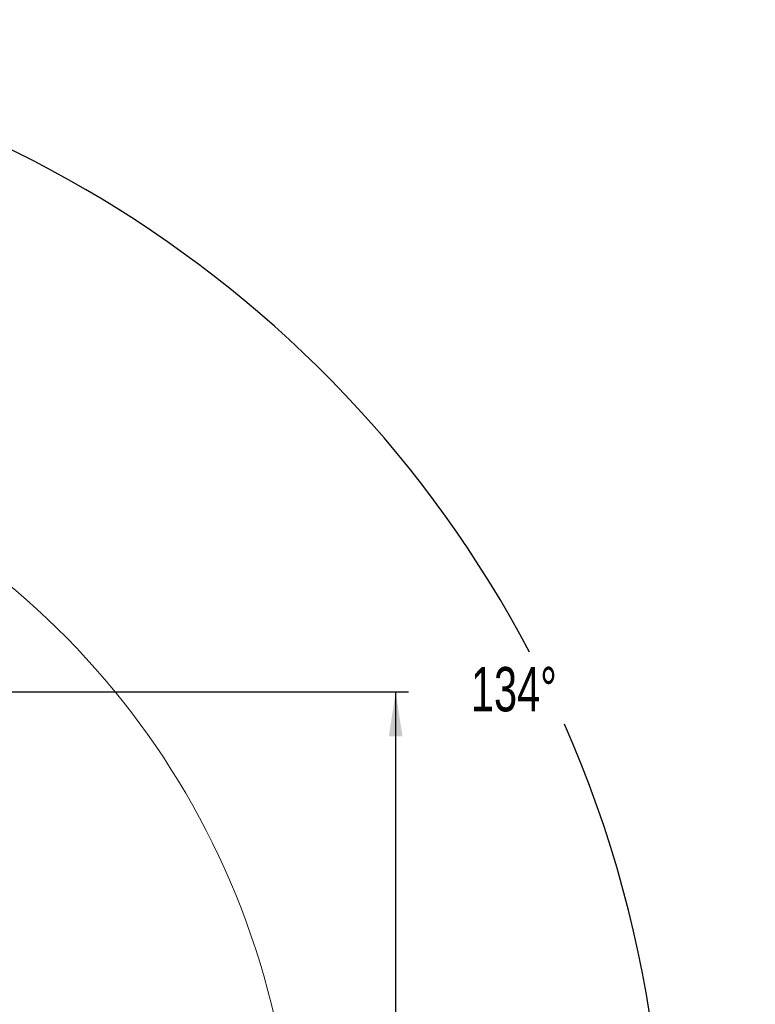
# Model space of a CAD drawing. Header units: millimetres. Extents: x 48 to 246, y 23 to 196.
# Tile 20 of 20: x 188 to 246, y 102 to 180. Entities that reach past the tile are written whole.
import ezdxf

# ---------------------------------------------------------------- set-up
doc = ezdxf.new("R2010")
doc.units = ezdxf.units.MM
doc.layers.add('图框', color=7, linetype='Continuous')
doc.styles.add('SLDTEXTSTYLE0', font='TXT', dxfattribs={"width": 0.7})
doc.dimstyles.new('SLDDIMSTYLE0', dxfattribs={"dimtxt": 3.5, "dimasz": 3.5, "dimexe": 0, "dimexo": 0.0625, "dimgap": 0.875, "dimtad": 2, "dimlfac": 12, "dimrnd": 1e-09, "dimzin": 12, "dimdsep": 46, "dimtxsty": 'SLDTEXTSTYLE0', "dimsah": 1, "dimcen": 0.09, "dimadec": 0, "dimazin": 3, "dimtfac": 1, "dimtofl": 0, "dimtmove": 0, "dimatfit": 3, "dimfxl": 0, "dimfrac": 2, "dimtolj": 1, "dimtzin": 12, "dimarcsym": 0})
doc.dimstyles.new('SLDDIMSTYLE1', dxfattribs={"dimtxt": 3.5, "dimasz": 3.5, "dimexe": 0, "dimexo": 0.0625, "dimgap": 0.875, "dimtad": 0, "dimtih": 1, "dimtoh": 1, "dimdec": 4, "dimlfac": 12, "dimzin": 12, "dimdsep": 46, "dimtxsty": 'SLDTEXTSTYLE0', "dimsah": 1, "dimcen": 0.09, "dimazin": 3, "dimtfac": 1, "dimtofl": 0, "dimtmove": 0, "dimatfit": 3, "dimfxl": 0, "dimfrac": 2, "dimtolj": 1, "dimtzin": 12, "dimarcsym": 0})

# ---------------------------------------------------------------- blocks, each defined once
blk = doc.blocks.new('*D1')
at = {"layer": '图框', "color": 7}
for p, q in [((147.68, 127.094), (218.18, 127.094)), ((217.18, 47.927), (217.18, 127.094)), ((147.68, 47.927), (218.18, 47.927))]:
    blk.add_line(p, q, dxfattribs=at)
for points in [[(217.18, 127.094), (216.641, 123.594), (217.718, 123.594)], [(217.18, 47.927), (217.718, 51.427), (216.641, 51.427)]]:
    blk.add_solid(points, dxfattribs=at)
at = {"layer": '图框', "color": 7, "char_height": 3.5, "attachment_point": 1, "rotation": 90, "style": 'SLDTEXTSTYLE0'}
for s, insert in [('950', (212.634, 87.85, 0.008)), ('%%c', (212.668, 82.442, 0.008))]:
    blk.add_mtext(s, dxfattribs=dict(at, insert=insert))
blk = doc.blocks.new('*D2')
at = {"layer": '图框', "color": 7}
for p, q in [((146.68, 161.314), (146.68, 180.147)), ((192.358, 43.4), (213.317, 23.16))]:
    blk.add_line(p, q, dxfattribs=at)
for start, end in [(27.79708, 90), (316, 23.84243)]:
    blk.add_arc((146.68, 87.51), 91.637, start, end, dxfattribs=at)
for points in [[(146.68, 179.147), (150.169, 178.542), (150.19, 179.619)], [(212.598, 23.854), (215.375, 26.051), (214.586, 26.784)]]:
    blk.add_solid(points, dxfattribs=at)
at = {"layer": '图框', "color": 7, "insert": (223.118, 129.064, 0.008), "char_height": 3.5, "attachment_point": 1, "style": 'SLDTEXTSTYLE0'}
blk.add_mtext('134°', dxfattribs=at)

msp = doc.modelspace()

# ---------------------------------------------------------------- linework, layer by layer
at = {"color": 7, "linetype": 'Continuous', "lineweight": 15}
msp.add_arc((146.6798955, 87.5104861), 62.5, 316, 86.123453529, dxfattribs=at)

# ---------------------------------------------------------------- dimensions: what is measured, and where the dimension line sits
at = {"layer": '图框', "color": 7}
dim = msp.add_angular_dim_2l(base=(236.9024886, 71.4738644), line1=((146.6798955, 87.5104861), (191.638633, 44.0943379)), line2=((146.6798935, 160.3142042), (146.6798935, 56.7367898)), dimstyle='SLDDIMSTYLE1', dxfattribs=at)
dim.commit()
dim.dimension.update_dxf_attribs({"geometry": '*D2', "text_midpoint": (229.1798955, 127.3983261), "dimtype": 162})
dim = msp.add_linear_dim(base=(217.1798955, 127.0938194), p1=(146.6798955, 47.9271527), p2=(146.6798955, 127.0938194), angle=90, text='%%c<>', dimstyle='SLDDIMSTYLE0', dxfattribs=at)
dim.commit()
dim.dimension.update_dxf_attribs({"geometry": '*D1', "text_midpoint": (217.1798955, 90.3278969), "dimtype": 160})

doc.saveas('drawing.dxf')
